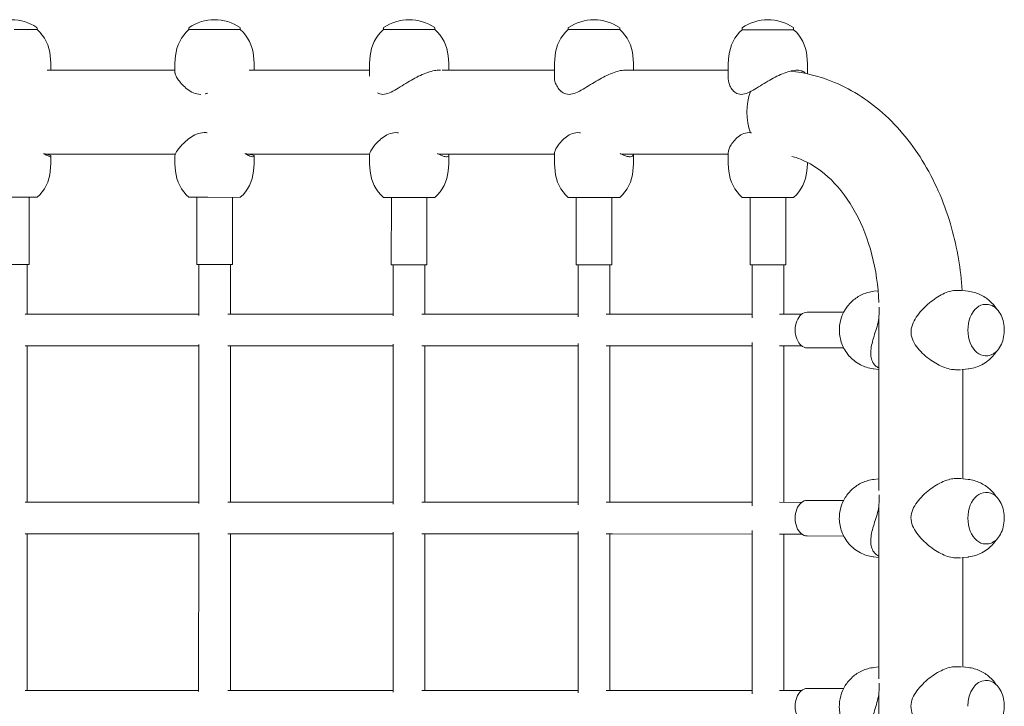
# Model space of a CAD drawing. Header units: metres. Extents: x 5484066 to 5586315, y 5680530 to 5718493.
# Tile 98 of 110: x 5516297.4 to 5516297.898, y 5683358.804 to 5683359.15. Entities that reach past the tile are written whole.
import ezdxf

# ---------------------------------------------------------------- set-up
doc = ezdxf.new("R2010")
doc.units = ezdxf.units.M
doc.layers.add('01-SIM Weglinie-PZT-PTW_06-10-2025$0$A-Plac-Zabaw', color=81, linetype='Continuous')
doc.layers.add('_xref', color=7, linetype='Continuous')

# ---------------------------------------------------------------- blocks, each defined once
blk = doc.blocks.new('01-SIM Weglinie-PZT-PTW_06-10-2025$0$A$C615C02F7')
at = {"lineweight": 0}
for p, q in [((1257.446, 307.685), (1256.293, 307.685)), ((1257.446, 307.775), (1257.446, 307.685)), ((1265.111, 307.775), (1265.111, 307.685)), ((1265.957, 307.685), (1265.111, 307.685)), ((1267.711, 307.685), (1265.957, 307.685)), ((1267.711, 307.775), (1267.711, 307.685)), ((1274.941, 307.775), (1274.941, 307.685)), ((1277.541, 307.685), (1274.941, 307.685)), ((1277.541, 307.775), (1277.541, 307.685)), ((1284.277, 307.775), (1284.277, 307.685)), ((1284.757, 307.685), (1284.277, 307.685)), ((1286.877, 307.685), (1284.757, 307.685)), ((1286.877, 307.775), (1286.877, 307.685)), ((1293.063, 307.775), (1293.063, 307.685)), ((1295.663, 307.685), (1293.063, 307.685)), ((1295.663, 307.775), (1295.663, 307.685)), ((1258.113, 306.362), (1258.146, 305.985)), ((1258.146, 305.635), (1258.146, 305.985)), ((1264.444, 306.362), (1264.411, 305.985)), ((1264.411, 305.524), (1264.411, 305.985)), ((1268.378, 306.362), (1268.411, 305.985)), ((1268.411, 305.635), (1268.411, 305.985)), ((1274.274, 306.362), (1274.241, 305.985)), ((1274.241, 305.331), (1274.241, 305.985)), ((1278.208, 306.362), (1278.241, 305.985)), ((1278.241, 305.635), (1278.241, 305.985)), ((1283.61, 306.362), (1283.577, 305.985)), ((1283.577, 305.248), (1283.577, 305.985)), ((1287.544, 306.362), (1287.577, 305.985)), ((1287.577, 305.635), (1287.577, 305.985)), ((1292.396, 306.362), (1292.363, 305.985)), ((1292.363, 305.187), (1292.363, 305.985)), ((1296.33, 306.362), (1296.363, 305.985)), ((1296.363, 305.457), (1296.363, 305.985)), ((1264.411, 305.635), (1257.96, 305.635)), ((1274.241, 305.635), (1268.153, 305.635)), ((1283.577, 305.635), (1277.902, 305.635)), ((1292.363, 305.635), (1287.146, 305.635)), ((1283.577, 301.417), (1283.577, 300.915)), ((1292.363, 301.477), (1292.363, 300.915)), ((1257.829, 301.395), (1264.426, 301.395)), ((1258.113, 300.539), (1258.146, 300.915)), ((1258.146, 301.296), (1258.146, 300.915)), ((1264.411, 301.326), (1264.411, 300.915)), ((1264.444, 300.539), (1264.411, 300.915)), ((1268.004, 301.395), (1274.243, 301.395)), ((1268.378, 300.539), (1268.411, 300.915)), ((1268.411, 301.326), (1268.411, 300.915)), ((1274.241, 301.367), (1274.241, 300.915)), ((1274.274, 300.539), (1274.241, 300.915)), ((1277.735, 301.395), (1283.577, 301.395)), ((1278.208, 300.539), (1278.241, 300.915)), ((1278.241, 301.367), (1278.241, 300.915)), ((1283.61, 300.539), (1283.577, 300.915)), ((1286.963, 301.395), (1292.363, 301.395)), ((1287.544, 300.539), (1287.577, 300.915)), ((1287.577, 301.395), (1287.577, 300.915)), ((1292.396, 300.539), (1292.363, 300.915)), ((1296.33, 300.539), (1296.363, 300.915)), ((1296.363, 300.985), (1296.363, 300.915)), ((1255.907, 299.215), (1257.446, 299.215)), ((1257.046, 295.815), (1257.046, 299.215)), ((1265.111, 299.215), (1266.073, 299.215)), ((1265.511, 295.815), (1265.511, 299.215)), ((1266.073, 299.215), (1267.711, 299.215)), ((1267.311, 295.815), (1267.311, 299.215)), ((1274.941, 299.215), (1275.807, 299.215)), ((1275.341, 295.815), (1275.341, 299.215)), ((1275.807, 299.215), (1277.541, 299.215)), ((1277.141, 295.815), (1277.141, 299.215)), ((1284.277, 299.215), (1285.049, 299.215)), ((1284.677, 295.815), (1284.677, 299.215)), ((1285.049, 299.215), (1286.877, 299.215)), ((1286.477, 295.815), (1286.477, 299.215)), ((1293.063, 299.215), (1293.743, 299.215)), ((1293.463, 295.815), (1293.463, 299.215)), ((1293.743, 299.215), (1295.663, 299.215)), ((1295.263, 295.815), (1295.263, 299.215)), ((1255.246, 295.815), (1257.046, 295.815)), ((1256.946, 293.315), (1256.946, 295.815)), ((1265.511, 295.815), (1267.311, 295.815)), ((1265.611, 293.254), (1265.611, 295.815)), ((1267.211, 293.315), (1267.211, 295.815)), ((1275.341, 295.815), (1277.141, 295.815)), ((1275.441, 293.224), (1275.441, 295.815)), ((1277.041, 293.315), (1277.041, 295.815)), ((1284.677, 295.815), (1286.477, 295.815)), ((1284.777, 293.187), (1284.777, 295.815)), ((1286.377, 293.315), (1286.377, 295.815)), ((1293.463, 295.815), (1295.263, 295.815)), ((1293.563, 293.138), (1293.563, 295.815)), ((1295.163, 293.315), (1295.163, 295.815)), ((1299.719, 294.476), (1299.928, 294.501)), ((1304.1, 294.515), (1303.839, 294.515)), ((1304.484, 294.476), (1304.209, 294.509)), ((1305.417, 293.815), (1305.351, 293.815)), ((1256.847, 293.315), (1258.586, 293.315)), ((1258.586, 293.315), (1265.611, 293.315)), ((1267.086, 293.315), (1268.321, 293.315)), ((1268.321, 293.315), (1275.441, 293.315)), ((1276.89, 293.315), (1277.648, 293.315)), ((1277.648, 293.315), (1284.777, 293.315)), ((1286.198, 293.315), (1286.515, 293.315)), ((1286.515, 293.315), (1293.563, 293.315)), ((1294.952, 293.315), (1296.071, 293.315)), ((1296.35, 293.415), (1298.19, 293.415)), ((1299.971, 293.186), (1299.971, 284.408)), ((1256.847, 291.715), (1258.586, 291.715)), ((1256.946, 283.815), (1256.946, 291.715)), ((1258.586, 291.715), (1265.611, 291.715)), ((1265.611, 283.754), (1265.611, 291.777)), ((1267.086, 291.715), (1268.321, 291.715)), ((1267.211, 283.815), (1267.211, 291.715)), ((1268.321, 291.715), (1275.441, 291.715)), ((1275.441, 283.724), (1275.441, 291.806)), ((1276.89, 291.715), (1277.648, 291.715)), ((1277.041, 283.815), (1277.041, 291.715)), ((1277.648, 291.715), (1284.777, 291.715)), ((1284.777, 283.687), (1284.777, 291.843)), ((1286.198, 291.715), (1286.515, 291.715)), ((1286.377, 283.815), (1286.377, 291.715)), ((1286.515, 291.715), (1293.563, 291.715)), ((1293.563, 283.638), (1293.563, 291.893)), ((1294.952, 291.715), (1296.071, 291.715)), ((1295.163, 283.815), (1295.163, 291.715)), ((1296.35, 291.615), (1298.19, 291.615)), ((1305.417, 291.215), (1305.351, 291.215)), ((1299.719, 290.555), (1299.971, 290.525)), ((1304.1, 290.515), (1303.839, 290.515)), ((1304.484, 290.555), (1304.209, 290.522)), ((1304.211, 290.522), (1304.211, 285.009)), ((1299.719, 284.976), (1299.971, 285.006)), ((1304.1, 285.015), (1303.842, 285.015)), ((1304.484, 284.976), (1304.209, 285.009)), ((1305.417, 284.315), (1305.351, 284.315)), ((1256.847, 283.815), (1258.586, 283.815)), ((1258.586, 283.815), (1265.611, 283.815)), ((1267.086, 283.815), (1268.321, 283.815)), ((1268.321, 283.815), (1275.441, 283.815)), ((1276.89, 283.815), (1277.648, 283.815)), ((1277.648, 283.815), (1284.777, 283.815)), ((1286.198, 283.815), (1286.515, 283.815)), ((1286.515, 283.815), (1293.563, 283.815)), ((1294.952, 283.815), (1296.071, 283.815)), ((1296.35, 283.915), (1298.19, 283.915)), ((1299.971, 283.686), (1299.971, 274.908)), ((1256.847, 282.215), (1258.586, 282.215)), ((1256.946, 274.315), (1256.946, 282.215)), ((1258.586, 282.215), (1265.611, 282.215)), ((1265.611, 274.254), (1265.611, 282.277)), ((1267.086, 282.215), (1268.321, 282.215)), ((1267.211, 274.315), (1267.211, 282.215)), ((1268.321, 282.215), (1275.441, 282.215)), ((1275.441, 274.224), (1275.441, 282.306)), ((1276.89, 282.215), (1277.648, 282.215)), ((1277.041, 274.315), (1277.041, 282.215)), ((1277.648, 282.215), (1284.777, 282.215)), ((1284.777, 274.187), (1284.777, 282.343)), ((1286.198, 282.215), (1286.515, 282.215)), ((1286.377, 274.315), (1286.377, 282.215)), ((1286.515, 282.215), (1293.563, 282.215)), ((1293.563, 274.138), (1293.563, 282.393)), ((1294.952, 282.215), (1296.071, 282.215)), ((1295.163, 274.315), (1295.163, 282.215)), ((1296.35, 282.115), (1298.19, 282.115)), ((1305.417, 281.715), (1305.351, 281.715)), ((1299.719, 281.055), (1299.971, 281.025)), ((1304.1, 281.015), (1303.842, 281.015)), ((1304.484, 281.055), (1304.209, 281.022)), ((1304.211, 281.022), (1304.211, 275.509)), ((1299.719, 275.476), (1299.971, 275.506)), ((1304.1, 275.515), (1303.842, 275.515)), ((1304.484, 275.476), (1304.209, 275.509)), ((1305.417, 274.815), (1305.351, 274.815)), ((1256.847, 274.315), (1258.586, 274.315)), ((1258.586, 274.315), (1265.611, 274.315)), ((1267.086, 274.315), (1268.321, 274.315)), ((1268.321, 274.315), (1275.441, 274.315)), ((1276.89, 274.315), (1277.648, 274.315)), ((1277.648, 274.315), (1284.777, 274.315)), ((1286.198, 274.315), (1286.515, 274.315)), ((1286.515, 274.315), (1293.563, 274.315)), ((1294.952, 274.315), (1296.071, 274.315)), ((1296.35, 274.415), (1298.19, 274.415)), ((1299.971, 274.186), (1299.971, 265.408))]:
    blk.add_line(p, q, dxfattribs=at)
for centre, radius, start, end in [((1256.146, 305.873), 2.313, 56.0588, 123.9412), ((1266.411, 305.873), 2.313, 56.0588, 123.9412), ((1276.241, 305.873), 2.312, 56.0588, 123.9412), ((1285.577, 305.873), 2.313, 56.0588, 123.9412), ((1294.363, 305.873), 2.313, 56.0588, 123.9412), ((1257.426, 307.775), 0.02, 0, 56.0588), ((1256.121, 306.187), 2, 5, 48.4967), ((1266.436, 306.187), 2, 131.5033, 175), ((1265.131, 307.775), 0.02, 123.9412, 180), ((1267.691, 307.775), 0.02, 0, 56.0588), ((1266.386, 306.187), 2, 5, 48.4967), ((1276.266, 306.187), 2, 131.5033, 175), ((1274.961, 307.775), 0.02, 123.9412, 180), ((1277.521, 307.775), 0.02, 0, 56.0588), ((1276.216, 306.187), 2, 5, 48.4967), ((1285.603, 306.187), 2, 131.5033, 175), ((1284.297, 307.775), 0.02, 123.9412, 180), ((1286.857, 307.775), 0.02, 0, 56.0588), ((1285.552, 306.187), 2, 5, 48.4967), ((1294.388, 306.187), 2, 131.5033, 175), ((1293.083, 307.775), 0.02, 123.9412, 180), ((1295.643, 307.775), 0.02, 0, 56.0588), ((1294.337, 306.187), 2, 5, 48.4967), ((1256.121, 300.713), 2, 311.5033, 355), ((1266.436, 300.713), 2, 185, 228.4967), ((1266.386, 300.713), 2, 311.5033, 355), ((1276.266, 300.713), 2, 185, 228.4967), ((1276.216, 300.713), 2, 311.5033, 355), ((1285.603, 300.713), 2, 185, 228.4967), ((1285.552, 300.713), 2, 311.5033, 355), ((1294.388, 300.713), 2, 185, 228.4967), ((1294.337, 300.713), 2, 311.5033, 355)]:
    blk.add_arc(centre, radius, start, end, dxfattribs=at)
at = {"lineweight": 0, "extrusion": (0, 0, -1)}
for centre, major_axis, start_param, end_param in [((1294.731, 303.515), (0, 2.12), -2.080085, -1.056445), ((1294.731, 303.515), (0, 2.12), -2.080085, -1.056445), ((1304.1, 292.515), (0, 2), 0, 0.08057), ((1305.351, 292.515), (0, -1.3), 0, 3.141593), ((1296.35, 292.515), (0, -0.9), 0, 3.141593), ((1304.1, 292.515), (0, -2), -0.08057, 0), ((1304.1, 283.015), (0, 2), 0, 0.08057), ((1305.351, 283.015), (0, -1.3), 0, 3.141593), ((1296.35, 283.015), (0, -0.9), 0, 3.141593), ((1304.1, 283.015), (0, -2), -0.08057, 0), ((1304.1, 273.515), (0, 2), 0, 0.08057), ((1305.351, 273.515), (0, 1.3), -1.570796, 0), ((1296.35, 273.515), (0, -0.9), 0, 3.141593)]:
    blk.add_ellipse(centre, major_axis=major_axis, ratio=0.677025, start_param=start_param, end_param=end_param, dxfattribs=at)
at = {"lineweight": 0}
for points, knots in [([(1265.713, 304.416), (1265.578, 304.416), (1265.456, 304.447), (1265.231, 304.543), (1265.128, 304.608), (1264.941, 304.752), (1264.856, 304.831), (1264.708, 304.987), (1264.644, 305.064), (1264.544, 305.202), (1264.502, 305.269), (1264.44, 305.391), (1264.42, 305.446), (1264.412, 305.503), (1264.411, 305.514), (1264.411, 305.524)], [0, 0, 0, 0, 0.431779, 0.431779, 0.863557, 0.863557, 1.295336, 1.295336, 1.727115, 1.727115, 2.130774, 2.130774, 2.534434, 2.534434, 2.634379, 2.634379, 2.634379, 2.634379]), ([(1277.822, 305.631), (1277.794, 305.634), (1277.764, 305.635), (1277.643, 305.635), (1277.542, 305.623), (1277.323, 305.574), (1277.206, 305.538), (1276.964, 305.446), (1276.84, 305.391), (1276.593, 305.269), (1276.471, 305.202), (1276.229, 305.064), (1276.102, 304.987), (1275.848, 304.831), (1275.722, 304.752), (1275.478, 304.608), (1275.359, 304.543), (1275.128, 304.447), (1275.016, 304.416), (1274.808, 304.416), (1274.721, 304.443), (1274.645, 304.486)], [3.202719, 3.202719, 3.202719, 3.202719, 3.341753, 3.341753, 3.745412, 3.745412, 4.149072, 4.149072, 4.552732, 4.552732, 4.956391, 4.956391, 5.38817, 5.38817, 5.819948, 5.819948, 6.251727, 6.251727, 6.683506, 6.683506, 7.090141, 7.090141, 7.090141, 7.090141]), ([(1287.138, 305.635), (1287.135, 305.635), (1287.132, 305.635), (1287.044, 305.635), (1286.948, 305.623), (1286.737, 305.574), (1286.623, 305.538), (1286.387, 305.446), (1286.264, 305.391), (1286.02, 305.269), (1285.899, 305.202), (1285.658, 305.064), (1285.531, 304.987), (1285.276, 304.831), (1285.149, 304.752), (1284.9, 304.608), (1284.779, 304.543), (1284.543, 304.447), (1284.428, 304.416), (1284.316, 304.416)], [10.011833, 10.011833, 10.011833, 10.011833, 10.025259, 10.025259, 10.428918, 10.428918, 10.832578, 10.832578, 11.236237, 11.236237, 11.639897, 11.639897, 12.071676, 12.071676, 12.503454, 12.503454, 12.935233, 12.935233, 13.367012, 13.367012, 13.367012, 13.367012]), ([(1296.265, 305.478), (1296.261, 305.483), (1296.257, 305.487), (1296.209, 305.538), (1296.151, 305.574), (1296.012, 305.623), (1295.93, 305.635), (1295.749, 305.635), (1295.647, 305.623), (1295.426, 305.574), (1295.308, 305.538), (1295.065, 305.446), (1294.94, 305.391), (1294.693, 305.269), (1294.57, 305.202), (1294.329, 305.064), (1294.201, 304.987), (1293.948, 304.831), (1293.823, 304.752), (1293.579, 304.608), (1293.46, 304.543), (1293.231, 304.447), (1293.121, 304.416), (1292.908, 304.416), (1292.818, 304.447), (1292.662, 304.543), (1292.597, 304.608), (1292.49, 304.752), (1292.448, 304.831), (1292.388, 304.987), (1292.37, 305.064), (1292.363, 305.152), (1292.363, 305.17), (1292.363, 305.187)], [2.494704, 2.494704, 2.494704, 2.494704, 2.534434, 2.534434, 2.938093, 2.938093, 3.341753, 3.341753, 3.745412, 3.745412, 4.149072, 4.149072, 4.552732, 4.552732, 4.956391, 4.956391, 5.38817, 5.38817, 5.819948, 5.819948, 6.251727, 6.251727, 6.683506, 6.683506, 7.115284, 7.115284, 7.547063, 7.547063, 7.978842, 7.978842, 8.41062, 8.41062, 8.51413, 8.51413, 8.51413, 8.51413]), ([(1295.517, 305.594), (1296.215, 305.521), (1296.903, 305.35), (1298.498, 304.722), (1299.371, 304.173), (1300.971, 302.76), (1301.686, 301.877), (1302.86, 299.906), (1303.32, 298.817), (1303.931, 296.652), (1304.111, 295.587), (1304.179, 294.512)], [0.076878, 0.076878, 0.076878, 0.076878, 0.282325, 0.282325, 0.576241, 0.576241, 0.8904, 0.8904, 1.204559, 1.204559, 1.484502, 1.484502, 1.484502, 1.484502]), ([(1284.316, 304.416), (1284.204, 304.416), (1284.108, 304.447), (1283.941, 304.543), (1283.869, 304.608), (1283.748, 304.752), (1283.699, 304.831), (1283.626, 304.987), (1283.601, 305.064), (1283.581, 305.173), (1283.577, 305.211), (1283.577, 305.248)], [0, 0, 0, 0, 0.431779, 0.431779, 0.863557, 0.863557, 1.295336, 1.295336, 1.727115, 1.727115, 1.957659, 1.957659, 1.957659, 1.957659]), ([(1264.411, 301.326), (1264.411, 301.348), (1264.418, 301.376), (1264.451, 301.455), (1264.483, 301.51), (1264.567, 301.632), (1264.62, 301.699), (1264.74, 301.837), (1264.814, 301.914), (1264.981, 302.07), (1265.075, 302.149), (1265.278, 302.293), (1265.388, 302.358), (1265.625, 302.454), (1265.752, 302.485), (1265.891, 302.485)], [10.54617, 10.54617, 10.54617, 10.54617, 10.832578, 10.832578, 11.236237, 11.236237, 11.639897, 11.639897, 12.071676, 12.071676, 12.503454, 12.503454, 12.935233, 12.935233, 13.367012, 13.367012, 13.367012, 13.367012]), ([(1274.241, 301.367), (1274.241, 301.38), (1274.243, 301.394), (1274.254, 301.455), (1274.276, 301.51), (1274.342, 301.632), (1274.385, 301.699), (1274.489, 301.837), (1274.555, 301.914), (1274.706, 302.07), (1274.793, 302.149), (1274.983, 302.293), (1275.087, 302.358), (1275.314, 302.454), (1275.437, 302.485), (1275.573, 302.485)], [10.701139, 10.701139, 10.701139, 10.701139, 10.832578, 10.832578, 11.236237, 11.236237, 11.639897, 11.639897, 12.071676, 12.071676, 12.503454, 12.503454, 12.935233, 12.935233, 13.367012, 13.367012, 13.367012, 13.367012]), ([(1283.577, 301.417), (1283.577, 301.461), (1283.589, 301.514), (1283.634, 301.632), (1283.668, 301.699), (1283.755, 301.837), (1283.812, 301.914), (1283.947, 302.07), (1284.025, 302.149), (1284.201, 302.293), (1284.299, 302.358), (1284.515, 302.454), (1284.633, 302.485), (1284.764, 302.485)], [10.857717, 10.857717, 10.857717, 10.857717, 11.236237, 11.236237, 11.639897, 11.639897, 12.071676, 12.071676, 12.503454, 12.503454, 12.935233, 12.935233, 13.367012, 13.367012, 13.367012, 13.367012]), ([(1292.363, 301.477), (1292.363, 301.506), (1292.366, 301.538), (1292.387, 301.632), (1292.412, 301.699), (1292.481, 301.837), (1292.529, 301.914), (1292.647, 302.07), (1292.717, 302.149), (1292.878, 302.293), (1292.968, 302.358), (1293.171, 302.454), (1293.283, 302.485), (1293.41, 302.485)], [11.01648, 11.01648, 11.01648, 11.01648, 11.236237, 11.236237, 11.639897, 11.639897, 12.071676, 12.071676, 12.503454, 12.503454, 12.935233, 12.935233, 13.367012, 13.367012, 13.367012, 13.367012]), ([(1257.78, 301.426), (1257.789, 301.42), (1257.798, 301.414), (1257.881, 301.363), (1257.946, 301.326), (1258.049, 301.278), (1258.087, 301.265), (1258.137, 301.265), (1258.148, 301.278), (1258.144, 301.324), (1258.13, 301.356), (1258.106, 301.395)], [2.485631, 2.485631, 2.485631, 2.485631, 2.534434, 2.534434, 2.938093, 2.938093, 3.341753, 3.341753, 3.745412, 3.745412, 4.109256, 4.109256, 4.109256, 4.109256]), ([(1267.949, 301.426), (1267.96, 301.42), (1267.97, 301.414), (1268.063, 301.363), (1268.136, 301.326), (1268.259, 301.278), (1268.307, 301.265), (1268.377, 301.265), (1268.399, 301.278), (1268.415, 301.324), (1268.411, 301.356), (1268.396, 301.395)], [2.485631, 2.485631, 2.485631, 2.485631, 2.534434, 2.534434, 2.938093, 2.938093, 3.341753, 3.341753, 3.745412, 3.745412, 4.109256, 4.109256, 4.109256, 4.109256]), ([(1277.676, 301.426), (1277.687, 301.42), (1277.698, 301.414), (1277.799, 301.363), (1277.882, 301.326), (1278.023, 301.278), (1278.081, 301.265), (1278.171, 301.265), (1278.204, 301.278), (1278.239, 301.324), (1278.245, 301.356), (1278.239, 301.395)], [2.485631, 2.485631, 2.485631, 2.485631, 2.534434, 2.534434, 2.938093, 2.938093, 3.341753, 3.341753, 3.745412, 3.745412, 4.109256, 4.109256, 4.109256, 4.109256]), ([(1286.899, 301.426), (1286.911, 301.42), (1286.923, 301.414), (1287.033, 301.363), (1287.123, 301.326), (1287.282, 301.278), (1287.35, 301.265), (1287.459, 301.265), (1287.502, 301.278), (1287.557, 301.324), (1287.572, 301.356), (1287.576, 301.395)], [2.485631, 2.485631, 2.485631, 2.485631, 2.534434, 2.534434, 2.938093, 2.938093, 3.341753, 3.341753, 3.745412, 3.745412, 4.109256, 4.109256, 4.109256, 4.109256]), ([(1295.57, 301.288), (1295.762, 301.239), (1295.955, 301.172), (1296.627, 300.876), (1297.11, 300.548), (1298.015, 299.655), (1298.436, 299.094), (1299.134, 297.807), (1299.416, 297.089), (1299.817, 295.554), (1299.935, 294.737), (1299.964, 293.911), (1299.964, 293.91), (1299.964, 293.909)], [6.469859, 6.469859, 6.469859, 6.469859, 6.597345, 6.597345, 6.911504, 6.911504, 7.218942, 7.218942, 7.513461, 7.513461, 7.806886, 7.806886, 7.807314, 7.807314, 7.807314, 7.807314]), ([(1299.719, 294.476), (1299.509, 294.451), (1299.308, 294.392), (1298.939, 294.224), (1298.775, 294.112), (1298.483, 293.855), (1298.365, 293.707), (1298.163, 293.386), (1298.093, 293.214), (1297.989, 292.847), (1297.968, 292.656), (1297.978, 292.254), (1298.015, 292.043), (1298.175, 291.621), (1298.288, 291.411), (1298.615, 291.045), (1298.801, 290.888), (1299.227, 290.667), (1299.448, 290.592), (1299.695, 290.558), (1299.707, 290.556), (1299.719, 290.555)], [0.08057, 0.08057, 0.08057, 0.08057, 0.29888, 0.29888, 0.537729, 0.537729, 0.821544, 0.821544, 1.17545, 1.17545, 1.610101, 1.610101, 2.082262, 2.082262, 2.493576, 2.493576, 2.803506, 2.803506, 3.048324, 3.048324, 3.061023, 3.061023, 3.061023, 3.061023]), ([(1303.839, 294.515), (1303.808, 294.515), (1303.777, 294.514), (1303.653, 294.5), (1303.553, 294.477), (1303.34, 294.402), (1303.227, 294.352), (1302.999, 294.229), (1302.884, 294.157), (1302.66, 293.998), (1302.551, 293.912), (1302.342, 293.729), (1302.235, 293.625), (1302.034, 293.403), (1301.94, 293.286), (1301.777, 293.041), (1301.708, 292.914), (1301.614, 292.651), (1301.588, 292.514), (1301.602, 292.227), (1301.641, 292.092), (1301.761, 291.837), (1301.842, 291.715), (1302.028, 291.486), (1302.134, 291.377), (1302.356, 291.176), (1302.472, 291.084), (1302.698, 290.926), (1302.814, 290.853), (1303.053, 290.725), (1303.174, 290.669), (1303.413, 290.582), (1303.529, 290.55), (1303.709, 290.521), (1303.776, 290.515), (1303.839, 290.515)], [3.197384, 3.197384, 3.197384, 3.197384, 3.341753, 3.341753, 3.745412, 3.745412, 4.149072, 4.149072, 4.552732, 4.552732, 4.956391, 4.956391, 5.38817, 5.38817, 5.819948, 5.819948, 6.251727, 6.251727, 6.683506, 6.683506, 7.115284, 7.115284, 7.547063, 7.547063, 7.978842, 7.978842, 8.41062, 8.41062, 8.81428, 8.81428, 9.217939, 9.217939, 9.621599, 9.621599, 9.88089, 9.88089, 9.88089, 9.88089]), ([(1304.484, 294.476), (1304.695, 294.451), (1304.896, 294.392), (1305.265, 294.224), (1305.428, 294.112), (1305.706, 293.867), (1305.817, 293.733), (1305.904, 293.602)], [0.0805697, 0.0805697, 0.0805697, 0.0805697, 0.2988802, 0.2988802, 0.5377294, 0.5377294, 0.7962218, 0.7962218, 0.7962218, 0.7962218]), ([(1299.946, 293.009), (1299.97, 293.148), (1299.981, 293.276), (1299.988, 293.496), (1299.988, 293.59), (1299.988, 293.678)], [0, 0, 0, 0, 0.4317786, 0.4317786, 0.7940899, 0.7940899, 0.7940899, 0.7940899]), ([(1305.417, 293.815), (1305.511, 293.815), (1305.605, 293.793), (1305.783, 293.708), (1305.868, 293.643), (1306.02, 293.479), (1306.087, 293.379), (1306.196, 293.152), (1306.238, 293.026), (1306.293, 292.76), (1306.306, 292.621), (1306.301, 292.344), (1306.283, 292.205), (1306.219, 291.944), (1306.173, 291.821), (1306.056, 291.602), (1305.985, 291.507), (1305.826, 291.354), (1305.738, 291.296), (1305.572, 291.23), (1305.494, 291.215), (1305.417, 291.215)], [0, 0, 0, 0, 0.31433, 0.31433, 0.631684, 0.631684, 0.95258, 0.95258, 1.274464, 1.274464, 1.596342, 1.596342, 1.918163, 1.918163, 2.240057, 2.240057, 2.561892, 2.561892, 2.882407, 2.882407, 3.141593, 3.141593, 3.141593, 3.141593]), ([(1299.971, 290.601), (1299.905, 290.632), (1299.847, 290.67), (1299.731, 290.776), (1299.679, 290.849), (1299.604, 291.011), (1299.58, 291.102), (1299.556, 291.293), (1299.556, 291.393), (1299.575, 291.601), (1299.594, 291.717), (1299.65, 291.957), (1299.686, 292.082), (1299.766, 292.338), (1299.809, 292.468), (1299.887, 292.734), (1299.922, 292.869), (1299.946, 293.009)], [10.113515, 10.113515, 10.113515, 10.113515, 10.428918, 10.428918, 10.832578, 10.832578, 11.236237, 11.236237, 11.639897, 11.639897, 12.071676, 12.071676, 12.503454, 12.503454, 12.935233, 12.935233, 13.367012, 13.367012, 13.367012, 13.367012]), ([(1305.904, 291.428), (1305.854, 291.353), (1305.797, 291.278), (1305.588, 291.045), (1305.403, 290.888), (1304.977, 290.667), (1304.756, 290.592), (1304.509, 290.558), (1304.496, 290.556), (1304.484, 290.555)], [2.3453709, 2.3453709, 2.3453709, 2.3453709, 2.4935762, 2.4935762, 2.8035064, 2.8035064, 3.0483239, 3.0483239, 3.061023, 3.061023, 3.061023, 3.061023]), ([(1303.842, 285.015), (1303.757, 285.015), (1303.663, 285.004), (1303.454, 284.955), (1303.339, 284.916), (1303.104, 284.814), (1302.985, 284.752), (1302.752, 284.611), (1302.638, 284.533), (1302.419, 284.365), (1302.306, 284.268), (1302.092, 284.058), (1301.991, 283.946), (1301.814, 283.71), (1301.737, 283.586), (1301.627, 283.327), (1301.593, 283.191), (1301.59, 282.903), (1301.621, 282.767), (1301.726, 282.506), (1301.799, 282.381), (1301.971, 282.141), (1302.07, 282.027), (1302.279, 281.813), (1302.391, 281.713), (1302.606, 281.54), (1302.718, 281.458), (1302.948, 281.311), (1303.066, 281.245), (1303.298, 281.136), (1303.413, 281.093), (1303.629, 281.034), (1303.73, 281.018), (1303.828, 281.015), (1303.835, 281.015), (1303.842, 281.015)], [3.373295, 3.373295, 3.373295, 3.373295, 3.745412, 3.745412, 4.149072, 4.149072, 4.552732, 4.552732, 4.956391, 4.956391, 5.38817, 5.38817, 5.819948, 5.819948, 6.251727, 6.251727, 6.683506, 6.683506, 7.115284, 7.115284, 7.547063, 7.547063, 7.978842, 7.978842, 8.41062, 8.41062, 8.81428, 8.81428, 9.217939, 9.217939, 9.621599, 9.621599, 10.025259, 10.025259, 10.056801, 10.056801, 10.056801, 10.056801]), ([(1299.719, 284.976), (1299.509, 284.951), (1299.308, 284.892), (1298.939, 284.724), (1298.775, 284.612), (1298.483, 284.355), (1298.365, 284.207), (1298.163, 283.886), (1298.093, 283.714), (1297.989, 283.347), (1297.968, 283.156), (1297.978, 282.754), (1298.015, 282.543), (1298.175, 282.121), (1298.288, 281.911), (1298.615, 281.545), (1298.801, 281.388), (1299.227, 281.167), (1299.448, 281.092), (1299.695, 281.058), (1299.707, 281.056), (1299.719, 281.055)], [0.08057, 0.08057, 0.08057, 0.08057, 0.29888, 0.29888, 0.537729, 0.537729, 0.821544, 0.821544, 1.17545, 1.17545, 1.610101, 1.610101, 2.082262, 2.082262, 2.493576, 2.493576, 2.803506, 2.803506, 3.048324, 3.048324, 3.061023, 3.061023, 3.061023, 3.061023]), ([(1304.484, 284.976), (1304.695, 284.951), (1304.896, 284.892), (1305.265, 284.724), (1305.428, 284.612), (1305.706, 284.367), (1305.817, 284.233), (1305.904, 284.102)], [0.0805697, 0.0805697, 0.0805697, 0.0805697, 0.2988802, 0.2988802, 0.5377294, 0.5377294, 0.7962218, 0.7962218, 0.7962218, 0.7962218]), ([(1299.946, 283.509), (1299.97, 283.648), (1299.981, 283.776), (1299.989, 283.999), (1299.988, 284.096), (1299.988, 284.186)], [0, 0, 0, 0, 0.4317786, 0.4317786, 0.8049502, 0.8049502, 0.8049502, 0.8049502]), ([(1305.417, 284.315), (1305.511, 284.315), (1305.605, 284.293), (1305.783, 284.208), (1305.868, 284.143), (1306.02, 283.979), (1306.087, 283.879), (1306.196, 283.652), (1306.238, 283.526), (1306.293, 283.26), (1306.306, 283.121), (1306.301, 282.844), (1306.283, 282.705), (1306.219, 282.444), (1306.173, 282.321), (1306.056, 282.102), (1305.985, 282.007), (1305.826, 281.854), (1305.738, 281.796), (1305.572, 281.73), (1305.494, 281.715), (1305.417, 281.715)], [0, 0, 0, 0, 0.31433, 0.31433, 0.631684, 0.631684, 0.95258, 0.95258, 1.274464, 1.274464, 1.596342, 1.596342, 1.918163, 1.918163, 2.240057, 2.240057, 2.561892, 2.561892, 2.882407, 2.882407, 3.141593, 3.141593, 3.141593, 3.141593]), ([(1299.971, 281.101), (1299.905, 281.132), (1299.847, 281.17), (1299.731, 281.276), (1299.679, 281.349), (1299.604, 281.511), (1299.58, 281.602), (1299.556, 281.793), (1299.556, 281.893), (1299.575, 282.101), (1299.594, 282.217), (1299.65, 282.457), (1299.686, 282.582), (1299.766, 282.838), (1299.809, 282.968), (1299.887, 283.234), (1299.922, 283.369), (1299.946, 283.509)], [10.113515, 10.113515, 10.113515, 10.113515, 10.428918, 10.428918, 10.832578, 10.832578, 11.236237, 11.236237, 11.639897, 11.639897, 12.071676, 12.071676, 12.503454, 12.503454, 12.935233, 12.935233, 13.367012, 13.367012, 13.367012, 13.367012]), ([(1305.904, 281.928), (1305.854, 281.853), (1305.797, 281.778), (1305.588, 281.545), (1305.403, 281.388), (1304.977, 281.167), (1304.756, 281.092), (1304.509, 281.058), (1304.496, 281.056), (1304.484, 281.055)], [2.3453709, 2.3453709, 2.3453709, 2.3453709, 2.4935762, 2.4935762, 2.8035064, 2.8035064, 3.0483239, 3.0483239, 3.061023, 3.061023, 3.061023, 3.061023]), ([(1299.719, 275.476), (1299.509, 275.451), (1299.308, 275.392), (1298.939, 275.224), (1298.775, 275.112), (1298.483, 274.855), (1298.365, 274.707), (1298.163, 274.386), (1298.093, 274.214), (1297.989, 273.847), (1297.968, 273.656), (1297.978, 273.254), (1298.015, 273.043), (1298.175, 272.621), (1298.288, 272.411), (1298.615, 272.045), (1298.801, 271.888), (1299.227, 271.667), (1299.448, 271.592), (1299.695, 271.558), (1299.707, 271.556), (1299.719, 271.555)], [0.08057, 0.08057, 0.08057, 0.08057, 0.29888, 0.29888, 0.537729, 0.537729, 0.821544, 0.821544, 1.17545, 1.17545, 1.610101, 1.610101, 2.082262, 2.082262, 2.493576, 2.493576, 2.803506, 2.803506, 3.048324, 3.048324, 3.061023, 3.061023, 3.061023, 3.061023]), ([(1303.842, 275.515), (1303.751, 275.515), (1303.65, 275.502), (1303.433, 275.446), (1303.319, 275.405), (1303.085, 275.3), (1302.967, 275.236), (1302.735, 275.092), (1302.622, 275.012), (1302.405, 274.841), (1302.292, 274.743), (1302.081, 274.531), (1301.981, 274.418), (1301.806, 274.18), (1301.732, 274.056), (1301.624, 273.795), (1301.591, 273.659), (1301.591, 273.515)], [10.025259, 10.025259, 10.025259, 10.025259, 10.428918, 10.428918, 10.832578, 10.832578, 11.236237, 11.236237, 11.639897, 11.639897, 12.071676, 12.071676, 12.503454, 12.503454, 12.935233, 12.935233, 13.367012, 13.367012, 13.367012, 13.367012]), ([(1304.484, 275.476), (1304.695, 275.451), (1304.896, 275.392), (1305.265, 275.224), (1305.428, 275.112), (1305.706, 274.867), (1305.817, 274.733), (1305.904, 274.602)], [0.0805697, 0.0805697, 0.0805697, 0.0805697, 0.2988802, 0.2988802, 0.5377294, 0.5377294, 0.7962218, 0.7962218, 0.7962218, 0.7962218]), ([(1299.946, 274.009), (1299.97, 274.148), (1299.981, 274.276), (1299.989, 274.499), (1299.988, 274.596), (1299.988, 274.686)], [0, 0, 0, 0, 0.4317786, 0.4317786, 0.8049502, 0.8049502, 0.8049502, 0.8049502]), ([(1305.417, 274.815), (1305.511, 274.815), (1305.605, 274.793), (1305.783, 274.708), (1305.868, 274.643), (1306.02, 274.479), (1306.087, 274.379), (1306.196, 274.152), (1306.238, 274.026), (1306.293, 273.76), (1306.306, 273.621), (1306.301, 273.344), (1306.283, 273.205), (1306.219, 272.944), (1306.173, 272.821), (1306.056, 272.602), (1305.985, 272.507), (1305.826, 272.354), (1305.738, 272.296), (1305.572, 272.23), (1305.494, 272.215), (1305.417, 272.215)], [0, 0, 0, 0, 0.31433, 0.31433, 0.631684, 0.631684, 0.95258, 0.95258, 1.274464, 1.274464, 1.596342, 1.596342, 1.918163, 1.918163, 2.240057, 2.240057, 2.561892, 2.561892, 2.882407, 2.882407, 3.141593, 3.141593, 3.141593, 3.141593]), ([(1299.971, 271.601), (1299.905, 271.632), (1299.847, 271.67), (1299.731, 271.776), (1299.679, 271.849), (1299.604, 272.011), (1299.58, 272.102), (1299.556, 272.293), (1299.556, 272.393), (1299.575, 272.601), (1299.594, 272.717), (1299.65, 272.957), (1299.686, 273.082), (1299.766, 273.338), (1299.809, 273.468), (1299.887, 273.734), (1299.922, 273.869), (1299.946, 274.009)], [10.113515, 10.113515, 10.113515, 10.113515, 10.428918, 10.428918, 10.832578, 10.832578, 11.236237, 11.236237, 11.639897, 11.639897, 12.071676, 12.071676, 12.503454, 12.503454, 12.935233, 12.935233, 13.367012, 13.367012, 13.367012, 13.367012]), ([(1301.591, 273.515), (1301.591, 273.371), (1301.624, 273.235), (1301.732, 272.975), (1301.806, 272.851), (1301.981, 272.613), (1302.081, 272.499), (1302.292, 272.288), (1302.405, 272.189), (1302.622, 272.018), (1302.735, 271.939), (1302.967, 271.795), (1303.085, 271.731), (1303.319, 271.625), (1303.433, 271.584), (1303.65, 271.529), (1303.751, 271.515), (1303.842, 271.515)], [0, 0, 0, 0, 0.431779, 0.431779, 0.863557, 0.863557, 1.295336, 1.295336, 1.727115, 1.727115, 2.130774, 2.130774, 2.534434, 2.534434, 2.938093, 2.938093, 3.341753, 3.341753, 3.341753, 3.341753])]:
    blk.add_open_spline(points, degree=3, knots=knots, dxfattribs=at)
for points in [[(1266.065, 304.478), (1265.949, 304.44), (1265.832, 304.416), (1265.713, 304.416)], [(1265.891, 302.485), (1266.017, 302.485), (1266.139, 302.46), (1266.259, 302.42)], [(1275.573, 302.485), (1275.695, 302.485), (1275.816, 302.46), (1275.935, 302.42)], [(1284.764, 302.485), (1284.883, 302.485), (1285.001, 302.46), (1285.118, 302.42)], [(1293.41, 302.485), (1293.52, 302.485), (1293.629, 302.462), (1293.74, 302.424)]]:
    blk.add_open_spline(points, degree=3, dxfattribs=at)
blk = doc.blocks.new('01-SIM Weglinie-PZT-PTW_06-10-2025')
at = {"layer": '01-SIM Weglinie-PZT-PTW_06-10-2025$0$A-Plac-Zabaw', "xscale": 0.01, "yscale": 0.01, "zscale": 0.01, "rotation": 359.9936787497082}
blk.add_blockref('01-SIM Weglinie-PZT-PTW_06-10-2025$0$A$C615C02F7', (5516284.83416, 5683356.06985), dxfattribs=at)

msp = doc.modelspace()

# ---------------------------------------------------------------- block references
at = {"layer": '_xref'}
msp.add_blockref('01-SIM Weglinie-PZT-PTW_06-10-2025', (0, 0), dxfattribs=at)

doc.saveas('drawing.dxf')
